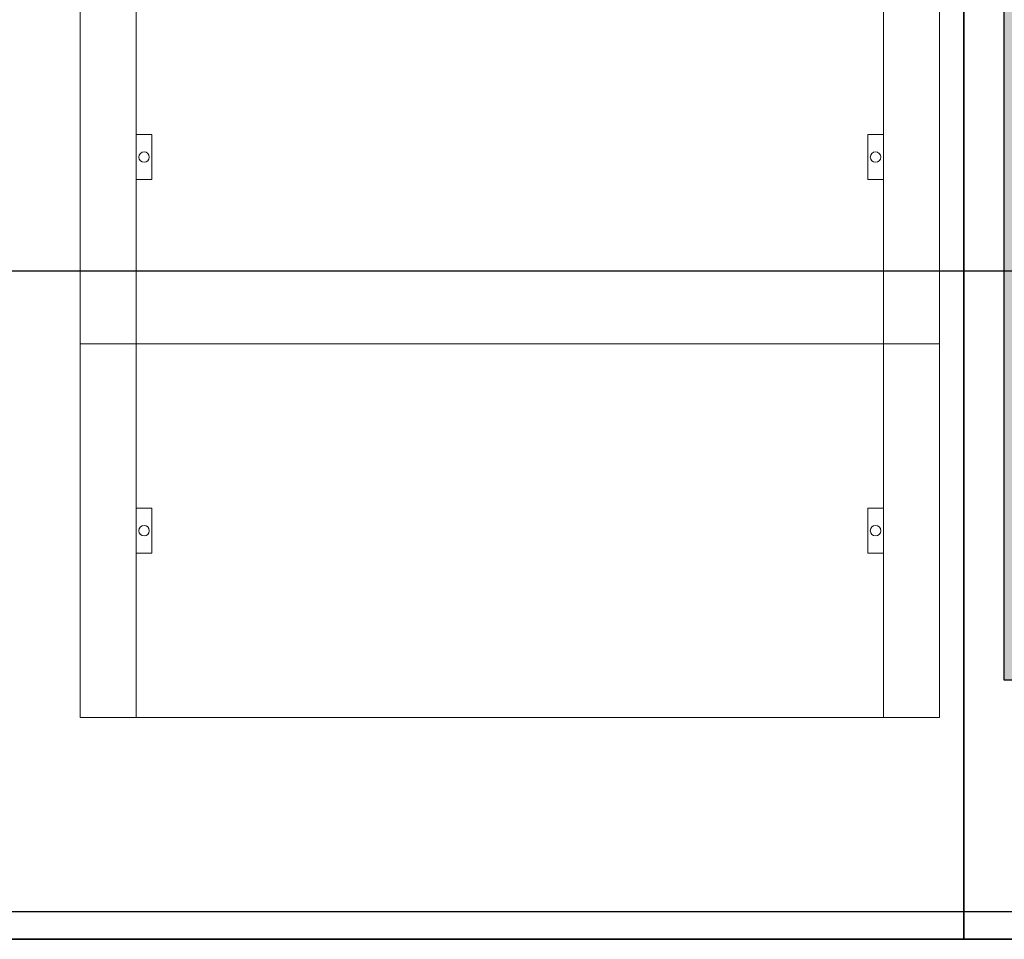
# Model space of a CAD drawing. Header units: millimetres. Extents: x -31 to 6803, y 0 to 664.
# Tile 31 of 118: x 1067 to 1113, y 94 to 137. Entities that reach past the tile are written whole.
import ezdxf
from ezdxf.enums import TextEntityAlignment as Align

# ---------------------------------------------------------------- set-up
doc = ezdxf.new("R2010")
doc.units = ezdxf.units.MM
doc.layers.add('!POMOCNICZE', color=8, linetype='Continuous', plot=False)
doc.layers.add('2DE_OBJ_Schneider-Front_Plates', color=7, linetype='Continuous', lineweight=0)
doc.layers.add('2DE_OBJ_Schneider-Mounting_Plates', color=7, linetype='Continuous', lineweight=25)
doc.styles.add('CP_ATTR', font='arial.ttf')
doc.linetypes.add('CPFLEX', pattern='A,0.0001,-0.2,[131,LTYPESHP.SHX,S=0.2,R=0,X=-0.2,Y=0],-0.4,[131,LTYPESHP.SHX,S=0.2,R=180,X=0.2,Y=0],-0.2', length=0.8001)
pattern_1 = [(45, (1596.601, -50), (-6.73519, 6.73519), []), (135, (1596.601, -50), (-6.73519, -6.73519), [])]

# ---------------------------------------------------------------- blocks, each defined once
blk = doc.blocks.new('*U122')
at = {"true_color": 0x939598}
h = blk.add_hatch(color=252, dxfattribs=at)
h.dxf.hatch_style = 1
h.paths.add_polyline_path([(1675, 40.5), (1675, 50), (0, 50), (0, 40.5)])
at = {"true_color": 0x636466}
h = blk.add_hatch(color=251, dxfattribs=at)
h.dxf.hatch_style = 1
h.paths.add_polyline_path([(0, 40.5), (0, 38.25), (1675, 38.25), (1675, 40.5)])
h = blk.add_hatch()
h.set_pattern_fill('ANSI37', color=150, scale=3)
h.set_pattern_definition(pattern_1)
h.paths.add_polyline_path([(1675, 24.75), (1675, 38.25), (0, 38.25), (0, 24.75)])
at = {"true_color": 0x939598}
h = blk.add_hatch(color=252, dxfattribs=at)
h.dxf.hatch_style = 1
h.paths.add_polyline_path([(0, 24.75), (0, 15.75), (1675, 15.75), (1675, 24.75)])
h = blk.add_hatch()
h.set_pattern_fill('ANSI37', color=150, scale=3)
h.set_pattern_definition(pattern_1)
h.paths.add_polyline_path([(0, 15.75), (0, 2.25), (1675, 2.25), (1675, 15.75)])
h = blk.add_hatch(color=252, dxfattribs=at)
h.dxf.hatch_style = 1
h.paths.add_polyline_path([(1675, -11.5), (1675, 2.25), (0, 2.25), (0, -11.5)])
at = {"true_color": 0x636466}
h = blk.add_hatch(color=251, dxfattribs=at)
h.dxf.hatch_style = 1
h.paths.add_polyline_path([(1675, -14.5), (1675, -11.5), (0, -11.5), (0, -14.5)])
at = {"true_color": 0x939598}
h = blk.add_hatch(color=252, dxfattribs=at)
h.dxf.hatch_style = 1
h.paths.add_polyline_path([(1675, -25.5), (1675, -14.5), (0, -14.5), (0, -25.5)])
at = {"true_color": 0x636466}
h = blk.add_hatch(color=251, dxfattribs=at)
h.dxf.hatch_style = 1
h.paths.add_polyline_path([(0, -25.5), (0, -30.5), (1675, -30.5), (1675, -25.5)])
at = {"true_color": 0x939598}
h = blk.add_hatch(color=252, dxfattribs=at)
h.dxf.hatch_style = 1
h.paths.add_polyline_path([(1675, -32.54), (1675, -30.5), (0, -30.5), (0, -32.54)])
at = {"true_color": 0x636466}
h = blk.add_hatch(color=251, dxfattribs=at)
h.dxf.hatch_style = 1
h.paths.add_polyline_path([(1675, -37.5), (1675, -32.54), (0, -32.54), (0, -37.5)])
at = {"true_color": 0x939598}
h = blk.add_hatch(color=252, dxfattribs=at)
h.dxf.hatch_style = 1
h.paths.add_polyline_path([(1675, -50), (1675, -37.5), (0, -37.5), (0, -50)])
for p, q in [((0, 50), (1675, 50)), ((0, -50), (0, 50)), ((1675, 50), (1675, -50)), ((0, 40.5), (1675, 40.5)), ((0, 38.25), (1675, 38.25)), ((0, 24.75), (1675, 24.75)), ((0, 15.75), (1675, 15.75)), ((0, 2.25), (1675, 2.25)), ((0, -11.5), (1675, -11.5)), ((0, -14.5), (1675, -14.5)), ((0, -25.5), (1675, -25.5)), ((0, -30.5), (1675, -30.5)), ((0, -32.54), (1675, -32.54)), ((0, -37.5), (1675, -37.5)), ((0, -50), (1675, -50)), ((1675, -50), (0, -50))]:
    blk.add_line(p, q)
blk = doc.blocks.new('2d_prismap_plytcz_650_5m_se67_zoo7n5e')
at = {"lineweight": 0}
for p, q in [((37.5, 0), (0, 0)), ((0, 0), (0, -250)), ((575, 0), (530.27, 0)), ((575, -250), (575, 0)), ((0, -250), (37.5, -250)), ((37.5, -250), (537.5, -250)), ((537.5, -250), (575, -250))]:
    blk.add_line(p, q, dxfattribs=at)
at = {"layer": '2DE_OBJ_Schneider-Front_Plates', "lineweight": 0}
for p, q in [((37.5, 0), (537.5, 0)), ((37.5, -250), (37.5, 0)), ((537.5, 0), (537.5, -250)), ((537.5, -250), (37.5, -250))]:
    blk.add_line(p, q, dxfattribs=at)
for points in [[(37.5, -110), (48, -110), (48, -140), (37.5, -140)], [(537.5, -140), (527, -140), (527, -110), (537.5, -110)]]:
    blk.add_lwpolyline(points, dxfattribs=at)
for centre in [(42.75, -125), (532.25, -125)]:
    blk.add_circle(centre, 3.5, dxfattribs=at)
at = {"lineweight": 0, "style": 'CP_ATTR', "flags": 9}
for tag, p in [('MARK3', (0, 0.01)), ('FUNCTION', (0, 0.01)), ('CHARACTER', (0, 0.01)), ('PRODUCER', (0, 0.01)), ('ORDER-NO', (0, 0.01)), ('PRODUCT-TYPE', (0, 0.01)), ('ARTICLE', (0, 0.01)), ('NAME', (0, 0.01)), ('OTHER', (0, 0)), ('LINK', (0, 0)), ('IP', (0, 0)), ('NUMBER_OF_POLES', (0, 0)), ('POWER_LOSSES', (0, 0)), ('POWER', (0, 0)), ('VOLTAGE', (0, 0)), ('CURRENT', (0.01, 0.01)), ('MARK2', (0.01, 0.01)), ('GROUP', (0.01, 0)), ('NUMBER', (0.01, 0)), ('TEXT_01', (0.01, 0))]:
    blk.add_attdef(tag, text='', height=0.0005, dxfattribs=at).set_placement(p, align=Align.MIDDLE_LEFT)
at = {"linetype": 'ByBlock', "lineweight": 0, "style": 'CP_ATTR', "flags": 9}
blk.add_attdef('WEIGHT', text='', height=0.0005, dxfattribs=at).set_placement((0, 0), align=Align.MIDDLE_LEFT)

msp = doc.modelspace()

# ---------------------------------------------------------------- linework, layer by layer
at = {"layer": '!POMOCNICZE'}
for p, q in [((3, 125), (6803, 125)), ((3, 95), (6803, 95))]:
    msp.add_line(p, q, dxfattribs=at)
at = {"color": 1, "linetype": 'CPFLEX', "lineweight": 35}
for points in [[(1111.604, 93.694), (1111.604, 237.16), (934.61, 237.16), (934.61, 93.694), (1111.604, 93.694)], [(1111.604, 237.16), (1111.604, 93.694), (1178.382, 93.694)]]:
    msp.add_lwpolyline(points, dxfattribs=at)

# ---------------------------------------------------------------- block references
at = {"xscale": 0.06999999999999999, "yscale": 0.06999999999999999, "zscale": 0.06999999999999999, "rotation": 90}
msp.add_blockref('*U122', (1116.997, 105.834), dxfattribs=at)
at = {"layer": '2DE_OBJ_Schneider-Mounting_Plates', "xscale": 0.06999999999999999, "yscale": 0.06999999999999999, "zscale": 0.06999999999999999}
for p in [(1070.206, 139.084), (1070.206, 121.584)]:
    msp.add_blockref('2d_prismap_plytcz_650_5m_se67_zoo7n5e', p, dxfattribs=at)

doc.saveas('drawing.dxf')
